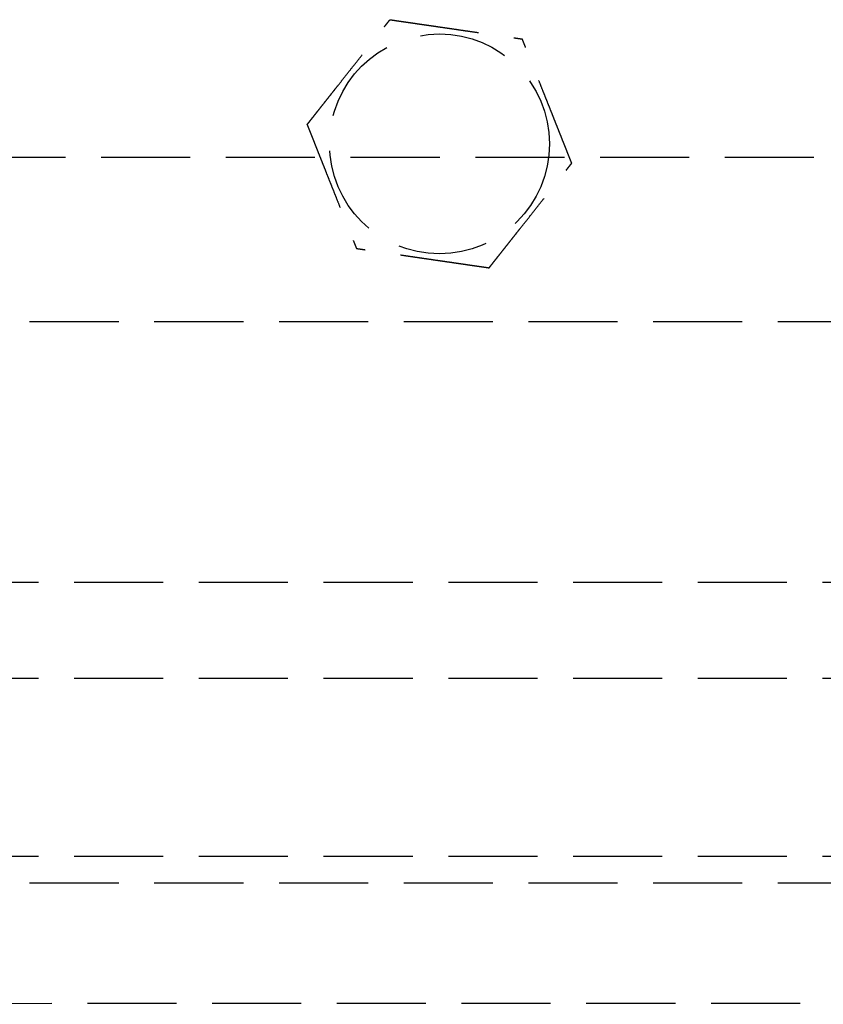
# Model space of a CAD drawing. Header units: millimetres. Extents: x 42975 to 708721, y 118172 to 172014.
# Tile 233 of 256: x 344297 to 344342, y 147461 to 147516. Entities that reach past the tile are written whole.
import ezdxf

# ---------------------------------------------------------------- set-up
doc = ezdxf.new("R2010")
doc.units = ezdxf.units.MM
doc.linetypes.add('ГТО-1 Пунктир', pattern=[7, 5, -2])
doc.layers.add('ГТО-2_Размеры_035', color=2, linetype='Continuous', lineweight=35)
doc.layers.add('ОГОС_Пунктир_025', color=151, linetype='ГТО-1 Пунктир', lineweight=25)

# ---------------------------------------------------------------- blocks, each defined once
blk = doc.blocks.new('ОГСО_Затвор_План')
at = {"layer": 'ОГОС_Пунктир_025'}
for p, q in [((-804.171, -137.499), (-1174.17, -137.499)), ((-804.171, -137.499), (-1174.17, -137.499)), ((-1023.67, -152.101), (-904.17, -152.101)), ((-1023.67, -157.499), (-904.17, -157.499)), ((-1072.67, -167.499), (-735.671, -167.499)), ((-1072.67, -167.499), (-735.671, -167.499)), ((-734.171, -168.999), (-1074.17, -168.999)), ((-734.171, -168.999), (-1074.17, -168.999))]:
    blk.add_line(p, q, dxfattribs=at)
blk.add_lwpolyline([(-877.928, -175.75), (-1127.151, -175.809, -0.414283), (-1137.153, -165.809), (-1137.153, -138.25, -0.414214), (-1127.153, -128.25), (-877.928, -128.25)], format="xyb", dxfattribs=at)
blk.add_circle((-954.17, -127.499), 6.172, dxfattribs=at)
blk.add_circle((-954.17, -127.499), 6.172, dxfattribs=at)
for points, knots in [([(-961.597, -126.417), (-961.596, -126.416), (-961.595, -126.413), (-961.592, -126.41), (-961.588, -126.405), (-961.584, -126.4), (-961.579, -126.393), (-961.572, -126.385), (-961.564, -126.374), (-961.554, -126.362), (-961.544, -126.349), (-961.532, -126.334), (-961.519, -126.318), (-961.502, -126.296), (-961.481, -126.269), (-961.455, -126.237), (-961.428, -126.202), (-961.399, -126.166), (-961.369, -126.128), (-961.333, -126.083), (-961.291, -126.029), (-961.243, -125.968), (-961.193, -125.904), (-961.141, -125.839), (-961.089, -125.773), (-961.036, -125.706), (-960.96, -125.61), (-960.861, -125.484), (-960.739, -125.33), (-960.616, -125.173), (-960.491, -125.015), (-960.365, -124.856), (-960.239, -124.697), (-960.112, -124.536), (-959.986, -124.376), (-959.803, -124.144), (-959.565, -123.843), (-959.232, -123.421), (-958.859, -122.948), (-958.543, -122.549), (-958.326, -122.273), (-958.206, -122.122), (-958.087, -121.971), (-957.968, -121.821), (-957.851, -121.672), (-957.735, -121.525), (-957.634, -121.398), (-957.55, -121.291), (-957.482, -121.204), (-957.415, -121.119), (-957.358, -121.047), (-957.311, -120.988), (-957.275, -120.942), (-957.239, -120.897), (-957.205, -120.854), (-957.171, -120.811), (-957.14, -120.771), (-957.112, -120.736), (-957.088, -120.706), (-957.069, -120.681), (-957.05, -120.658), (-957.033, -120.636), (-957.017, -120.615), (-957.002, -120.597), (-956.99, -120.582), (-956.98, -120.568), (-956.97, -120.557), (-956.963, -120.547), (-956.956, -120.539), (-956.952, -120.533), (-956.949, -120.529), (-956.947, -120.527), (-956.946, -120.526), (-956.946, -120.526)], [0, 0, 0, 0, 0.004182, 0.008796, 0.014274, 0.021048, 0.02955, 0.040212, 0.053192, 0.068472, 0.085817, 0.104992, 0.125765, 0.147899, 0.186716, 0.228314, 0.272433, 0.318813, 0.367192, 0.417311, 0.492942, 0.57135, 0.652174, 0.735055, 0.819632, 0.905546, 0.992436, 1.187014, 1.38422, 1.583666, 1.78496, 1.987715, 2.19154, 2.396047, 2.600845, 2.805547, 3.279754, 3.752757, 4.41891, 5.086095, 5.279545, 5.47271, 5.665164, 5.856487, 6.046254, 6.234044, 6.419432, 6.531411, 6.641929, 6.750578, 6.856955, 6.916899, 6.975704, 7.033116, 7.088882, 7.142747, 7.194458, 7.243762, 7.276855, 7.308462, 7.338411, 7.366532, 7.392656, 7.416613, 7.435446, 7.452365, 7.467207, 7.479806, 7.489998, 7.497619, 7.502504, 7.504452, 7.505541, 7.505541, 7.505541, 7.505541]), ([(-961.597, -126.417), (-961.596, -126.416), (-961.595, -126.413), (-961.592, -126.41), (-961.588, -126.405), (-961.584, -126.4), (-961.579, -126.393), (-961.572, -126.385), (-961.564, -126.374), (-961.554, -126.362), (-961.544, -126.349), (-961.532, -126.334), (-961.519, -126.318), (-961.502, -126.296), (-961.481, -126.269), (-961.455, -126.237), (-961.428, -126.202), (-961.399, -126.166), (-961.369, -126.128), (-961.333, -126.083), (-961.291, -126.029), (-961.243, -125.968), (-961.193, -125.904), (-961.141, -125.839), (-961.089, -125.773), (-961.036, -125.706), (-960.96, -125.61), (-960.861, -125.484), (-960.739, -125.33), (-960.616, -125.173), (-960.491, -125.015), (-960.365, -124.856), (-960.239, -124.697), (-960.112, -124.536), (-959.986, -124.376), (-959.803, -124.144), (-959.565, -123.843), (-959.232, -123.421), (-958.859, -122.948), (-958.543, -122.549), (-958.326, -122.273), (-958.206, -122.122), (-958.087, -121.971), (-957.968, -121.821), (-957.851, -121.672), (-957.735, -121.525), (-957.634, -121.398), (-957.55, -121.291), (-957.482, -121.204), (-957.415, -121.119), (-957.358, -121.047), (-957.311, -120.988), (-957.275, -120.942), (-957.239, -120.897), (-957.205, -120.854), (-957.171, -120.811), (-957.14, -120.771), (-957.112, -120.736), (-957.088, -120.706), (-957.069, -120.681), (-957.05, -120.658), (-957.033, -120.636), (-957.017, -120.615), (-957.002, -120.597), (-956.99, -120.582), (-956.98, -120.568), (-956.97, -120.557), (-956.963, -120.547), (-956.956, -120.539), (-956.952, -120.533), (-956.949, -120.529), (-956.947, -120.527), (-956.946, -120.526), (-956.946, -120.526)], [0, 0, 0, 0, 0.004182, 0.008796, 0.014274, 0.021048, 0.02955, 0.040212, 0.053192, 0.068472, 0.085817, 0.104992, 0.125765, 0.147899, 0.186716, 0.228314, 0.272433, 0.318813, 0.367192, 0.417311, 0.492942, 0.57135, 0.652174, 0.735055, 0.819632, 0.905546, 0.992436, 1.187014, 1.38422, 1.583666, 1.78496, 1.987715, 2.19154, 2.396047, 2.600845, 2.805547, 3.279754, 3.752757, 4.41891, 5.086095, 5.279545, 5.47271, 5.665164, 5.856487, 6.046254, 6.234044, 6.419432, 6.531411, 6.641929, 6.750578, 6.856955, 6.916899, 6.975704, 7.033116, 7.088882, 7.142747, 7.194458, 7.243762, 7.276855, 7.308462, 7.338411, 7.366532, 7.392656, 7.416613, 7.435446, 7.452365, 7.467207, 7.479806, 7.489998, 7.497619, 7.502504, 7.504452, 7.505541, 7.505541, 7.505541, 7.505541]), ([(-956.946, -120.526), (-956.945, -120.526), (-956.943, -120.527), (-956.939, -120.527), (-956.934, -120.528), (-956.929, -120.529), (-956.922, -120.53), (-956.914, -120.531), (-956.905, -120.532), (-956.894, -120.534), (-956.881, -120.536), (-956.867, -120.538), (-956.851, -120.54), (-956.834, -120.542), (-956.815, -120.545), (-956.793, -120.548), (-956.767, -120.552), (-956.736, -120.557), (-956.704, -120.561), (-956.67, -120.566), (-956.636, -120.571), (-956.6, -120.577), (-956.563, -120.582), (-956.518, -120.588), (-956.466, -120.596), (-956.405, -120.605), (-956.343, -120.614), (-956.279, -120.623), (-956.215, -120.633), (-956.149, -120.642), (-956.082, -120.652), (-956.015, -120.662), (-955.916, -120.676), (-955.785, -120.695), (-955.621, -120.719), (-955.456, -120.743), (-955.289, -120.768), (-955.122, -120.792), (-954.953, -120.817), (-954.784, -120.841), (-954.614, -120.866), (-954.444, -120.891), (-954.273, -120.916), (-954.034, -120.95), (-953.727, -120.995), (-953.351, -121.05), (-952.976, -121.105), (-952.555, -121.166), (-952.087, -121.234), (-951.701, -121.291), (-951.445, -121.328), (-951.318, -121.346), (-951.192, -121.365), (-951.066, -121.383), (-950.941, -121.401), (-950.818, -121.419), (-950.695, -121.437), (-950.573, -121.455), (-950.466, -121.471), (-950.373, -121.484), (-950.294, -121.496), (-950.217, -121.507), (-950.14, -121.518), (-950.075, -121.528), (-950.019, -121.536), (-949.974, -121.542), (-949.93, -121.549), (-949.887, -121.555), (-949.845, -121.561), (-949.805, -121.567), (-949.767, -121.572), (-949.734, -121.577), (-949.705, -121.582), (-949.681, -121.585), (-949.658, -121.588), (-949.637, -121.591), (-949.617, -121.594), (-949.599, -121.597), (-949.582, -121.599), (-949.569, -121.601), (-949.557, -121.603), (-949.547, -121.605), (-949.538, -121.606), (-949.531, -121.607), (-949.526, -121.608), (-949.522, -121.608), (-949.52, -121.608), (-949.519, -121.609), (-949.519, -121.609)], [0, 0, 0, 0, 0.003646, 0.007568, 0.012043, 0.017347, 0.023757, 0.031549, 0.041, 0.052271, 0.06531, 0.079964, 0.096078, 0.113498, 0.132072, 0.151644, 0.181004, 0.211968, 0.244426, 0.278268, 0.313382, 0.349658, 0.386984, 0.425251, 0.484866, 0.546217, 0.60913, 0.673436, 0.738961, 0.805533, 0.872981, 0.941134, 1.009817, 1.173364, 1.338707, 1.50564, 1.673955, 1.843444, 2.013899, 2.185114, 2.356879, 2.528989, 2.701234, 2.873407, 3.253802, 3.633193, 4.011946, 4.390429, 4.911086, 5.431743, 5.559879, 5.687814, 5.815361, 5.942329, 6.068531, 6.193776, 6.317876, 6.440642, 6.561884, 6.6427, 6.722522, 6.801138, 6.878336, 6.9539, 7.000477, 7.046164, 7.090801, 7.134229, 7.176288, 7.216817, 7.255657, 7.292649, 7.318042, 7.342292, 7.365295, 7.386952, 7.407158, 7.425811, 7.442811, 7.456046, 7.467888, 7.478246, 7.487029, 7.494148, 7.499512, 7.503032, 7.504637, 7.505535, 7.505535, 7.505535, 7.505535]), ([(-956.946, -120.526), (-956.945, -120.526), (-956.943, -120.527), (-956.939, -120.527), (-956.934, -120.528), (-956.929, -120.529), (-956.922, -120.53), (-956.914, -120.531), (-956.905, -120.532), (-956.894, -120.534), (-956.881, -120.536), (-956.867, -120.538), (-956.851, -120.54), (-956.834, -120.542), (-956.815, -120.545), (-956.793, -120.548), (-956.767, -120.552), (-956.736, -120.557), (-956.704, -120.561), (-956.67, -120.566), (-956.636, -120.571), (-956.6, -120.577), (-956.563, -120.582), (-956.518, -120.588), (-956.466, -120.596), (-956.405, -120.605), (-956.343, -120.614), (-956.279, -120.623), (-956.215, -120.633), (-956.149, -120.642), (-956.082, -120.652), (-956.015, -120.662), (-955.916, -120.676), (-955.785, -120.695), (-955.621, -120.719), (-955.456, -120.743), (-955.289, -120.768), (-955.122, -120.792), (-954.953, -120.817), (-954.784, -120.841), (-954.614, -120.866), (-954.444, -120.891), (-954.273, -120.916), (-954.034, -120.95), (-953.727, -120.995), (-953.351, -121.05), (-952.976, -121.105), (-952.555, -121.166), (-952.087, -121.234), (-951.701, -121.291), (-951.445, -121.328), (-951.318, -121.346), (-951.192, -121.365), (-951.066, -121.383), (-950.941, -121.401), (-950.818, -121.419), (-950.695, -121.437), (-950.573, -121.455), (-950.466, -121.471), (-950.373, -121.484), (-950.294, -121.496), (-950.217, -121.507), (-950.14, -121.518), (-950.075, -121.528), (-950.019, -121.536), (-949.974, -121.542), (-949.93, -121.549), (-949.887, -121.555), (-949.845, -121.561), (-949.805, -121.567), (-949.767, -121.572), (-949.734, -121.577), (-949.705, -121.582), (-949.681, -121.585), (-949.658, -121.588), (-949.637, -121.591), (-949.617, -121.594), (-949.599, -121.597), (-949.582, -121.599), (-949.569, -121.601), (-949.557, -121.603), (-949.547, -121.605), (-949.538, -121.606), (-949.531, -121.607), (-949.526, -121.608), (-949.522, -121.608), (-949.52, -121.608), (-949.519, -121.609), (-949.519, -121.609)], [0, 0, 0, 0, 0.003646, 0.007568, 0.012043, 0.017347, 0.023757, 0.031549, 0.041, 0.052271, 0.06531, 0.079964, 0.096078, 0.113498, 0.132072, 0.151644, 0.181004, 0.211968, 0.244426, 0.278268, 0.313382, 0.349658, 0.386984, 0.425251, 0.484866, 0.546217, 0.60913, 0.673436, 0.738961, 0.805533, 0.872981, 0.941134, 1.009817, 1.173364, 1.338707, 1.50564, 1.673955, 1.843444, 2.013899, 2.185114, 2.356879, 2.528989, 2.701234, 2.873407, 3.253802, 3.633193, 4.011946, 4.390429, 4.911086, 5.431743, 5.559879, 5.687814, 5.815361, 5.942329, 6.068531, 6.193776, 6.317876, 6.440642, 6.561884, 6.6427, 6.722522, 6.801138, 6.878336, 6.9539, 7.000477, 7.046164, 7.090801, 7.134229, 7.176288, 7.216817, 7.255657, 7.292649, 7.318042, 7.342292, 7.365295, 7.386952, 7.407158, 7.425811, 7.442811, 7.456046, 7.467888, 7.478246, 7.487029, 7.494148, 7.499512, 7.503032, 7.504637, 7.505535, 7.505535, 7.505535, 7.505535]), ([(-946.743, -128.582), (-946.744, -128.581), (-946.745, -128.578), (-946.746, -128.575), (-946.748, -128.57), (-946.75, -128.565), (-946.752, -128.559), (-946.755, -128.552), (-946.759, -128.543), (-946.763, -128.533), (-946.768, -128.521), (-946.773, -128.507), (-946.779, -128.492), (-946.785, -128.476), (-946.792, -128.459), (-946.8, -128.438), (-946.81, -128.413), (-946.822, -128.384), (-946.834, -128.354), (-946.846, -128.323), (-946.859, -128.29), (-946.873, -128.257), (-946.886, -128.222), (-946.903, -128.18), (-946.923, -128.131), (-946.945, -128.074), (-946.969, -128.016), (-946.992, -127.956), (-947.017, -127.895), (-947.041, -127.833), (-947.066, -127.771), (-947.091, -127.707), (-947.128, -127.614), (-947.177, -127.491), (-947.239, -127.338), (-947.3, -127.183), (-947.362, -127.026), (-947.425, -126.869), (-947.488, -126.711), (-947.551, -126.552), (-947.615, -126.392), (-947.679, -126.232), (-947.742, -126.072), (-947.832, -125.848), (-947.947, -125.559), (-948.087, -125.207), (-948.227, -124.855), (-948.385, -124.459), (-948.56, -124.019), (-948.706, -123.652), (-948.805, -123.402), (-948.859, -123.268), (-948.912, -123.135), (-948.964, -123.003), (-949.017, -122.871), (-949.068, -122.741), (-949.119, -122.613), (-949.163, -122.503), (-949.2, -122.411), (-949.229, -122.336), (-949.258, -122.263), (-949.287, -122.192), (-949.312, -122.13), (-949.332, -122.078), (-949.349, -122.036), (-949.366, -121.994), (-949.382, -121.954), (-949.397, -121.915), (-949.412, -121.877), (-949.427, -121.841), (-949.439, -121.81), (-949.45, -121.783), (-949.459, -121.761), (-949.467, -121.739), (-949.475, -121.719), (-949.483, -121.7), (-949.489, -121.683), (-949.496, -121.668), (-949.501, -121.655), (-949.505, -121.644), (-949.509, -121.634), (-949.512, -121.626), (-949.515, -121.62), (-949.517, -121.615), (-949.518, -121.612), (-949.519, -121.61), (-949.519, -121.609), (-949.519, -121.609)], [0, 0, 0, 0, 0.00365, 0.007577, 0.012056, 0.017363, 0.023776, 0.031571, 0.041023, 0.052295, 0.065333, 0.079985, 0.096097, 0.113516, 0.132087, 0.151658, 0.181016, 0.211981, 0.24444, 0.278283, 0.313399, 0.349676, 0.387005, 0.425273, 0.484887, 0.546236, 0.609148, 0.673451, 0.738972, 0.805541, 0.872986, 0.941134, 1.009815, 1.17336, 1.338703, 1.505636, 1.673952, 1.843442, 2.013899, 2.185116, 2.356884, 2.528995, 2.701243, 2.873419, 3.253812, 3.633201, 4.011952, 4.390433, 4.91109, 5.431746, 5.575888, 5.719746, 5.863051, 6.005536, 6.146931, 6.286966, 6.425372, 6.561882, 6.642702, 6.72253, 6.801152, 6.878354, 6.953922, 7.000498, 7.046184, 7.09082, 7.134246, 7.176303, 7.21683, 7.255668, 7.292657, 7.318047, 7.342295, 7.365297, 7.386951, 7.407157, 7.42581, 7.442811, 7.456048, 7.467893, 7.478254, 7.48704, 7.494162, 7.499528, 7.503048, 7.504653, 7.505551, 7.505551, 7.505551, 7.505551]), ([(-946.743, -128.582), (-946.744, -128.581), (-946.745, -128.578), (-946.746, -128.575), (-946.748, -128.57), (-946.75, -128.565), (-946.752, -128.559), (-946.755, -128.552), (-946.759, -128.543), (-946.763, -128.533), (-946.768, -128.521), (-946.773, -128.507), (-946.779, -128.492), (-946.785, -128.476), (-946.792, -128.459), (-946.8, -128.438), (-946.81, -128.413), (-946.822, -128.384), (-946.834, -128.354), (-946.846, -128.323), (-946.859, -128.29), (-946.873, -128.257), (-946.886, -128.222), (-946.903, -128.18), (-946.923, -128.131), (-946.945, -128.074), (-946.969, -128.016), (-946.992, -127.956), (-947.017, -127.895), (-947.041, -127.833), (-947.066, -127.771), (-947.091, -127.707), (-947.128, -127.614), (-947.177, -127.491), (-947.239, -127.338), (-947.3, -127.183), (-947.362, -127.026), (-947.425, -126.869), (-947.488, -126.711), (-947.551, -126.552), (-947.615, -126.392), (-947.679, -126.232), (-947.742, -126.072), (-947.832, -125.848), (-947.947, -125.559), (-948.087, -125.207), (-948.227, -124.855), (-948.385, -124.459), (-948.56, -124.019), (-948.706, -123.652), (-948.805, -123.402), (-948.859, -123.268), (-948.912, -123.135), (-948.964, -123.003), (-949.017, -122.871), (-949.068, -122.741), (-949.119, -122.613), (-949.163, -122.503), (-949.2, -122.411), (-949.229, -122.336), (-949.258, -122.263), (-949.287, -122.192), (-949.312, -122.13), (-949.332, -122.078), (-949.349, -122.036), (-949.366, -121.994), (-949.382, -121.954), (-949.397, -121.915), (-949.412, -121.877), (-949.427, -121.841), (-949.439, -121.81), (-949.45, -121.783), (-949.459, -121.761), (-949.467, -121.739), (-949.475, -121.719), (-949.483, -121.7), (-949.489, -121.683), (-949.496, -121.668), (-949.501, -121.655), (-949.505, -121.644), (-949.509, -121.634), (-949.512, -121.626), (-949.515, -121.62), (-949.517, -121.615), (-949.518, -121.612), (-949.519, -121.61), (-949.519, -121.609), (-949.519, -121.609)], [0, 0, 0, 0, 0.00365, 0.007577, 0.012056, 0.017363, 0.023776, 0.031571, 0.041023, 0.052295, 0.065333, 0.079985, 0.096097, 0.113516, 0.132087, 0.151658, 0.181016, 0.211981, 0.24444, 0.278283, 0.313399, 0.349676, 0.387005, 0.425273, 0.484887, 0.546236, 0.609148, 0.673451, 0.738972, 0.805541, 0.872986, 0.941134, 1.009815, 1.17336, 1.338703, 1.505636, 1.673952, 1.843442, 2.013899, 2.185116, 2.356884, 2.528995, 2.701243, 2.873419, 3.253812, 3.633201, 4.011952, 4.390433, 4.91109, 5.431746, 5.575888, 5.719746, 5.863051, 6.005536, 6.146931, 6.286966, 6.425372, 6.561882, 6.642702, 6.72253, 6.801152, 6.878354, 6.953922, 7.000498, 7.046184, 7.09082, 7.134246, 7.176303, 7.21683, 7.255668, 7.292657, 7.318047, 7.342295, 7.365297, 7.386951, 7.407157, 7.42581, 7.442811, 7.456048, 7.467893, 7.478254, 7.48704, 7.494162, 7.499528, 7.503048, 7.504653, 7.505551, 7.505551, 7.505551, 7.505551]), ([(-961.597, -126.417), (-961.597, -126.418), (-961.596, -126.42), (-961.594, -126.424), (-961.593, -126.428), (-961.591, -126.433), (-961.588, -126.439), (-961.585, -126.447), (-961.582, -126.455), (-961.578, -126.466), (-961.573, -126.478), (-961.568, -126.492), (-961.562, -126.506), (-961.555, -126.523), (-961.548, -126.54), (-961.54, -126.561), (-961.53, -126.585), (-961.519, -126.614), (-961.507, -126.644), (-961.494, -126.676), (-961.481, -126.708), (-961.468, -126.742), (-961.454, -126.777), (-961.437, -126.818), (-961.418, -126.868), (-961.395, -126.925), (-961.372, -126.983), (-961.348, -127.043), (-961.324, -127.104), (-961.299, -127.165), (-961.274, -127.228), (-961.249, -127.291), (-961.212, -127.384), (-961.163, -127.507), (-961.102, -127.661), (-961.04, -127.816), (-960.978, -127.972), (-960.915, -128.13), (-960.852, -128.288), (-960.789, -128.447), (-960.726, -128.607), (-960.662, -128.766), (-960.598, -128.926), (-960.509, -129.151), (-960.394, -129.44), (-960.254, -129.792), (-960.113, -130.144), (-959.956, -130.54), (-959.781, -130.98), (-959.635, -131.347), (-959.535, -131.597), (-959.482, -131.731), (-959.429, -131.864), (-959.376, -131.996), (-959.324, -132.127), (-959.272, -132.257), (-959.221, -132.386), (-959.177, -132.496), (-959.141, -132.588), (-959.111, -132.662), (-959.082, -132.735), (-959.053, -132.807), (-959.029, -132.869), (-959.008, -132.921), (-958.991, -132.963), (-958.975, -133.004), (-958.959, -133.045), (-958.943, -133.084), (-958.928, -133.121), (-958.914, -133.157), (-958.901, -133.189), (-958.891, -133.216), (-958.882, -133.238), (-958.873, -133.259), (-958.865, -133.279), (-958.858, -133.298), (-958.851, -133.315), (-958.845, -133.331), (-958.84, -133.344), (-958.835, -133.355), (-958.832, -133.364), (-958.828, -133.372), (-958.826, -133.379), (-958.824, -133.384), (-958.822, -133.387), (-958.822, -133.389), (-958.821, -133.39), (-958.821, -133.39)], [0, 0, 0, 0, 0.003644, 0.007565, 0.012038, 0.017341, 0.023751, 0.031543, 0.040994, 0.052267, 0.065309, 0.079965, 0.096082, 0.113506, 0.132083, 0.151658, 0.181018, 0.211981, 0.244437, 0.278276, 0.313387, 0.349658, 0.386981, 0.425244, 0.484857, 0.546206, 0.609119, 0.673425, 0.738951, 0.805524, 0.872974, 0.941128, 1.009813, 1.173363, 1.33871, 1.505645, 1.673961, 1.843451, 2.013907, 2.185122, 2.356888, 2.528998, 2.701243, 2.873417, 3.253809, 3.633199, 4.011951, 4.390433, 4.911089, 5.431745, 5.575887, 5.719746, 5.863053, 6.005539, 6.146934, 6.286969, 6.425375, 6.561882, 6.642696, 6.722517, 6.801133, 6.87833, 6.953895, 7.000474, 7.046164, 7.090804, 7.134234, 7.176294, 7.216824, 7.255665, 7.292657, 7.318047, 7.342295, 7.365296, 7.386951, 7.407155, 7.425809, 7.442809, 7.456047, 7.467892, 7.478253, 7.48704, 7.494162, 7.499528, 7.503048, 7.504653, 7.50555, 7.50555, 7.50555, 7.50555]), ([(-961.597, -126.417), (-961.597, -126.418), (-961.596, -126.42), (-961.594, -126.424), (-961.593, -126.428), (-961.591, -126.433), (-961.588, -126.439), (-961.585, -126.447), (-961.582, -126.455), (-961.578, -126.466), (-961.573, -126.478), (-961.568, -126.492), (-961.562, -126.506), (-961.555, -126.523), (-961.548, -126.54), (-961.54, -126.561), (-961.53, -126.585), (-961.519, -126.614), (-961.507, -126.644), (-961.494, -126.676), (-961.481, -126.708), (-961.468, -126.742), (-961.454, -126.777), (-961.437, -126.818), (-961.418, -126.868), (-961.395, -126.925), (-961.372, -126.983), (-961.348, -127.043), (-961.324, -127.104), (-961.299, -127.165), (-961.274, -127.228), (-961.249, -127.291), (-961.212, -127.384), (-961.163, -127.507), (-961.102, -127.661), (-961.04, -127.816), (-960.978, -127.972), (-960.915, -128.13), (-960.852, -128.288), (-960.789, -128.447), (-960.726, -128.607), (-960.662, -128.766), (-960.598, -128.926), (-960.509, -129.151), (-960.394, -129.44), (-960.254, -129.792), (-960.113, -130.144), (-959.956, -130.54), (-959.781, -130.98), (-959.635, -131.347), (-959.535, -131.597), (-959.482, -131.731), (-959.429, -131.864), (-959.376, -131.996), (-959.324, -132.127), (-959.272, -132.257), (-959.221, -132.386), (-959.177, -132.496), (-959.141, -132.588), (-959.111, -132.662), (-959.082, -132.735), (-959.053, -132.807), (-959.029, -132.869), (-959.008, -132.921), (-958.991, -132.963), (-958.975, -133.004), (-958.959, -133.045), (-958.943, -133.084), (-958.928, -133.121), (-958.914, -133.157), (-958.901, -133.189), (-958.891, -133.216), (-958.882, -133.238), (-958.873, -133.259), (-958.865, -133.279), (-958.858, -133.298), (-958.851, -133.315), (-958.845, -133.331), (-958.84, -133.344), (-958.835, -133.355), (-958.832, -133.364), (-958.828, -133.372), (-958.826, -133.379), (-958.824, -133.384), (-958.822, -133.387), (-958.822, -133.389), (-958.821, -133.39), (-958.821, -133.39)], [0, 0, 0, 0, 0.003644, 0.007565, 0.012038, 0.017341, 0.023751, 0.031543, 0.040994, 0.052267, 0.065309, 0.079965, 0.096082, 0.113506, 0.132083, 0.151658, 0.181018, 0.211981, 0.244437, 0.278276, 0.313387, 0.349658, 0.386981, 0.425244, 0.484857, 0.546206, 0.609119, 0.673425, 0.738951, 0.805524, 0.872974, 0.941128, 1.009813, 1.173363, 1.33871, 1.505645, 1.673961, 1.843451, 2.013907, 2.185122, 2.356888, 2.528998, 2.701243, 2.873417, 3.253809, 3.633199, 4.011951, 4.390433, 4.911089, 5.431745, 5.575887, 5.719746, 5.863053, 6.005539, 6.146934, 6.286969, 6.425375, 6.561882, 6.642696, 6.722517, 6.801133, 6.87833, 6.953895, 7.000474, 7.046164, 7.090804, 7.134234, 7.176294, 7.216824, 7.255665, 7.292657, 7.318047, 7.342295, 7.365296, 7.386951, 7.407155, 7.425809, 7.442809, 7.456047, 7.467892, 7.478253, 7.48704, 7.494162, 7.499528, 7.503048, 7.504653, 7.50555, 7.50555, 7.50555, 7.50555]), ([(-951.394, -134.473), (-951.393, -134.472), (-951.392, -134.469), (-951.389, -134.465), (-951.385, -134.461), (-951.381, -134.456), (-951.375, -134.449), (-951.369, -134.44), (-951.361, -134.43), (-951.351, -134.418), (-951.341, -134.405), (-951.329, -134.39), (-951.316, -134.374), (-951.299, -134.352), (-951.278, -134.325), (-951.252, -134.293), (-951.225, -134.258), (-951.196, -134.222), (-951.166, -134.184), (-951.13, -134.138), (-951.088, -134.085), (-951.04, -134.024), (-950.99, -133.96), (-950.938, -133.895), (-950.886, -133.829), (-950.833, -133.762), (-950.757, -133.666), (-950.658, -133.54), (-950.536, -133.386), (-950.412, -133.229), (-950.288, -133.071), (-950.162, -132.912), (-950.036, -132.752), (-949.909, -132.592), (-949.783, -132.431), (-949.6, -132.2), (-949.362, -131.899), (-949.029, -131.477), (-948.656, -131.004), (-948.34, -130.605), (-948.123, -130.329), (-948.003, -130.178), (-947.884, -130.027), (-947.765, -129.877), (-947.648, -129.728), (-947.532, -129.58), (-947.431, -129.454), (-947.347, -129.347), (-947.279, -129.26), (-947.211, -129.175), (-947.155, -129.103), (-947.108, -129.044), (-947.072, -128.998), (-947.036, -128.953), (-947.002, -128.909), (-946.968, -128.867), (-946.936, -128.827), (-946.909, -128.792), (-946.885, -128.762), (-946.866, -128.737), (-946.847, -128.714), (-946.83, -128.692), (-946.814, -128.671), (-946.799, -128.653), (-946.787, -128.637), (-946.777, -128.624), (-946.767, -128.613), (-946.76, -128.603), (-946.753, -128.595), (-946.749, -128.589), (-946.746, -128.585), (-946.744, -128.583), (-946.743, -128.582), (-946.743, -128.582)], [0, 0, 0, 0, 0.004182, 0.008796, 0.014274, 0.021048, 0.02955, 0.040212, 0.053192, 0.068472, 0.085817, 0.104992, 0.125765, 0.147899, 0.186716, 0.228314, 0.272433, 0.318813, 0.367192, 0.417311, 0.492942, 0.57135, 0.652174, 0.735055, 0.819632, 0.905546, 0.992436, 1.187014, 1.38422, 1.583666, 1.78496, 1.987715, 2.19154, 2.396047, 2.600846, 2.805547, 3.279754, 3.752757, 4.418911, 5.086095, 5.279541, 5.472701, 5.665151, 5.85647, 6.046234, 6.234022, 6.419409, 6.531395, 6.641919, 6.750574, 6.856955, 6.916896, 6.975697, 7.033105, 7.088867, 7.142728, 7.194437, 7.243738, 7.276834, 7.308444, 7.338396, 7.366521, 7.392651, 7.416613, 7.435451, 7.452375, 7.46722, 7.479822, 7.490013, 7.497629, 7.502504, 7.504441, 7.505517, 7.505517, 7.505517, 7.505517]), ([(-951.394, -134.473), (-951.393, -134.472), (-951.392, -134.469), (-951.389, -134.465), (-951.385, -134.461), (-951.381, -134.456), (-951.375, -134.449), (-951.369, -134.44), (-951.361, -134.43), (-951.351, -134.418), (-951.341, -134.405), (-951.329, -134.39), (-951.316, -134.374), (-951.299, -134.352), (-951.278, -134.325), (-951.252, -134.293), (-951.225, -134.258), (-951.196, -134.222), (-951.166, -134.184), (-951.13, -134.138), (-951.088, -134.085), (-951.04, -134.024), (-950.99, -133.96), (-950.938, -133.895), (-950.886, -133.829), (-950.833, -133.762), (-950.757, -133.666), (-950.658, -133.54), (-950.536, -133.386), (-950.412, -133.229), (-950.288, -133.071), (-950.162, -132.912), (-950.036, -132.752), (-949.909, -132.592), (-949.783, -132.431), (-949.6, -132.2), (-949.362, -131.899), (-949.029, -131.477), (-948.656, -131.004), (-948.34, -130.605), (-948.123, -130.329), (-948.003, -130.178), (-947.884, -130.027), (-947.765, -129.877), (-947.648, -129.728), (-947.532, -129.58), (-947.431, -129.454), (-947.347, -129.347), (-947.279, -129.26), (-947.211, -129.175), (-947.155, -129.103), (-947.108, -129.044), (-947.072, -128.998), (-947.036, -128.953), (-947.002, -128.909), (-946.968, -128.867), (-946.936, -128.827), (-946.909, -128.792), (-946.885, -128.762), (-946.866, -128.737), (-946.847, -128.714), (-946.83, -128.692), (-946.814, -128.671), (-946.799, -128.653), (-946.787, -128.637), (-946.777, -128.624), (-946.767, -128.613), (-946.76, -128.603), (-946.753, -128.595), (-946.749, -128.589), (-946.746, -128.585), (-946.744, -128.583), (-946.743, -128.582), (-946.743, -128.582)], [0, 0, 0, 0, 0.004182, 0.008796, 0.014274, 0.021048, 0.02955, 0.040212, 0.053192, 0.068472, 0.085817, 0.104992, 0.125765, 0.147899, 0.186716, 0.228314, 0.272433, 0.318813, 0.367192, 0.417311, 0.492942, 0.57135, 0.652174, 0.735055, 0.819632, 0.905546, 0.992436, 1.187014, 1.38422, 1.583666, 1.78496, 1.987715, 2.19154, 2.396047, 2.600846, 2.805547, 3.279754, 3.752757, 4.418911, 5.086095, 5.279541, 5.472701, 5.665151, 5.85647, 6.046234, 6.234022, 6.419409, 6.531395, 6.641919, 6.750574, 6.856955, 6.916896, 6.975697, 7.033105, 7.088867, 7.142728, 7.194437, 7.243738, 7.276834, 7.308444, 7.338396, 7.366521, 7.392651, 7.416613, 7.435451, 7.452375, 7.46722, 7.479822, 7.490013, 7.497629, 7.502504, 7.504441, 7.505517, 7.505517, 7.505517, 7.505517]), ([(-951.394, -134.473), (-951.395, -134.472), (-951.398, -134.472), (-951.402, -134.472), (-951.406, -134.471), (-951.412, -134.47), (-951.418, -134.469), (-951.426, -134.468), (-951.435, -134.467), (-951.447, -134.465), (-951.459, -134.463), (-951.474, -134.461), (-951.49, -134.459), (-951.507, -134.456), (-951.525, -134.454), (-951.548, -134.45), (-951.574, -134.446), (-951.604, -134.442), (-951.637, -134.437), (-951.67, -134.432), (-951.705, -134.427), (-951.741, -134.422), (-951.777, -134.417), (-951.822, -134.41), (-951.875, -134.403), (-951.935, -134.394), (-951.997, -134.385), (-952.061, -134.375), (-952.126, -134.366), (-952.192, -134.356), (-952.258, -134.347), (-952.326, -134.337), (-952.425, -134.322), (-952.556, -134.303), (-952.719, -134.279), (-952.885, -134.255), (-953.051, -134.231), (-953.219, -134.207), (-953.387, -134.182), (-953.557, -134.157), (-953.727, -134.133), (-953.897, -134.108), (-954.067, -134.083), (-954.306, -134.048), (-954.614, -134.003), (-954.989, -133.949), (-955.364, -133.894), (-955.786, -133.833), (-956.254, -133.764), (-956.64, -133.708), (-956.896, -133.671), (-957.022, -133.652), (-957.149, -133.634), (-957.274, -133.616), (-957.399, -133.597), (-957.523, -133.579), (-957.646, -133.561), (-957.767, -133.544), (-957.874, -133.528), (-957.967, -133.515), (-958.046, -133.503), (-958.124, -133.492), (-958.2, -133.481), (-958.266, -133.471), (-958.321, -133.463), (-958.366, -133.456), (-958.41, -133.45), (-958.453, -133.444), (-958.495, -133.438), (-958.535, -133.432), (-958.573, -133.426), (-958.607, -133.421), (-958.635, -133.417), (-958.659, -133.414), (-958.682, -133.41), (-958.703, -133.407), (-958.723, -133.404), (-958.742, -133.402), (-958.758, -133.399), (-958.772, -133.397), (-958.784, -133.396), (-958.794, -133.394), (-958.802, -133.393), (-958.809, -133.392), (-958.815, -133.391), (-958.818, -133.391), (-958.82, -133.39), (-958.821, -133.39), (-958.821, -133.39)], [0, 0, 0, 0, 0.003645, 0.007566, 0.01204, 0.017343, 0.023753, 0.031544, 0.040995, 0.052267, 0.065308, 0.079962, 0.096077, 0.113499, 0.132074, 0.151648, 0.181008, 0.211972, 0.244429, 0.27827, 0.313382, 0.349657, 0.386982, 0.425247, 0.484861, 0.546211, 0.609125, 0.673431, 0.738956, 0.80553, 0.872979, 0.941132, 1.009817, 1.173364, 1.338709, 1.505642, 1.673957, 1.843446, 2.013901, 2.185115, 2.35688, 2.528989, 2.701234, 2.873407, 3.2538, 3.63319, 4.011943, 4.390425, 4.911082, 5.431739, 5.559874, 5.68781, 5.815356, 5.942324, 6.068525, 6.193771, 6.317871, 6.440637, 6.56188, 6.642697, 6.722521, 6.801139, 6.878338, 6.953904, 7.00048, 7.046166, 7.090802, 7.134229, 7.176286, 7.216814, 7.255654, 7.292645, 7.318037, 7.342287, 7.365291, 7.386947, 7.407153, 7.425807, 7.442806, 7.456043, 7.467885, 7.478243, 7.487027, 7.494147, 7.499512, 7.503031, 7.504636, 7.505534, 7.505534, 7.505534, 7.505534]), ([(-951.394, -134.473), (-951.395, -134.472), (-951.398, -134.472), (-951.402, -134.472), (-951.406, -134.471), (-951.412, -134.47), (-951.418, -134.469), (-951.426, -134.468), (-951.435, -134.467), (-951.447, -134.465), (-951.459, -134.463), (-951.474, -134.461), (-951.49, -134.459), (-951.507, -134.456), (-951.525, -134.454), (-951.548, -134.45), (-951.574, -134.446), (-951.604, -134.442), (-951.637, -134.437), (-951.67, -134.432), (-951.705, -134.427), (-951.741, -134.422), (-951.777, -134.417), (-951.822, -134.41), (-951.875, -134.403), (-951.935, -134.394), (-951.997, -134.385), (-952.061, -134.375), (-952.126, -134.366), (-952.192, -134.356), (-952.258, -134.347), (-952.326, -134.337), (-952.425, -134.322), (-952.556, -134.303), (-952.719, -134.279), (-952.885, -134.255), (-953.051, -134.231), (-953.219, -134.207), (-953.387, -134.182), (-953.557, -134.157), (-953.727, -134.133), (-953.897, -134.108), (-954.067, -134.083), (-954.306, -134.048), (-954.614, -134.003), (-954.989, -133.949), (-955.364, -133.894), (-955.786, -133.833), (-956.254, -133.764), (-956.64, -133.708), (-956.896, -133.671), (-957.022, -133.652), (-957.149, -133.634), (-957.274, -133.616), (-957.399, -133.597), (-957.523, -133.579), (-957.646, -133.561), (-957.767, -133.544), (-957.874, -133.528), (-957.967, -133.515), (-958.046, -133.503), (-958.124, -133.492), (-958.2, -133.481), (-958.266, -133.471), (-958.321, -133.463), (-958.366, -133.456), (-958.41, -133.45), (-958.453, -133.444), (-958.495, -133.438), (-958.535, -133.432), (-958.573, -133.426), (-958.607, -133.421), (-958.635, -133.417), (-958.659, -133.414), (-958.682, -133.41), (-958.703, -133.407), (-958.723, -133.404), (-958.742, -133.402), (-958.758, -133.399), (-958.772, -133.397), (-958.784, -133.396), (-958.794, -133.394), (-958.802, -133.393), (-958.809, -133.392), (-958.815, -133.391), (-958.818, -133.391), (-958.82, -133.39), (-958.821, -133.39), (-958.821, -133.39)], [0, 0, 0, 0, 0.003645, 0.007566, 0.01204, 0.017343, 0.023753, 0.031544, 0.040995, 0.052267, 0.065308, 0.079962, 0.096077, 0.113499, 0.132074, 0.151648, 0.181008, 0.211972, 0.244429, 0.27827, 0.313382, 0.349657, 0.386982, 0.425247, 0.484861, 0.546211, 0.609125, 0.673431, 0.738956, 0.80553, 0.872979, 0.941132, 1.009817, 1.173364, 1.338709, 1.505642, 1.673957, 1.843446, 2.013901, 2.185115, 2.35688, 2.528989, 2.701234, 2.873407, 3.2538, 3.63319, 4.011943, 4.390425, 4.911082, 5.431739, 5.559874, 5.68781, 5.815356, 5.942324, 6.068525, 6.193771, 6.317871, 6.440637, 6.56188, 6.642697, 6.722521, 6.801139, 6.878338, 6.953904, 7.00048, 7.046166, 7.090802, 7.134229, 7.176286, 7.216814, 7.255654, 7.292645, 7.318037, 7.342287, 7.365291, 7.386947, 7.407153, 7.425807, 7.442806, 7.456043, 7.467885, 7.478243, 7.487027, 7.494147, 7.499512, 7.503031, 7.504636, 7.505534, 7.505534, 7.505534, 7.505534])]:
    blk.add_open_spline(points, degree=3, knots=knots, dxfattribs=at)
blk = doc.blocks.new('A$C1AA538EC')
at = {"layer": 'ГТО-2_Размеры_035', "rotation": 0.0001303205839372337}
blk.add_blockref('ОГСО_Затвор_План', (0, -11100.085), dxfattribs=at)

msp = doc.modelspace()

# ---------------------------------------------------------------- block references
at = {"layer": 'ГТО-2_Размеры_035'}
msp.add_blockref('A$C1AA538EC', (345274.631, 158737.105), dxfattribs=at)

doc.saveas('drawing.dxf')
